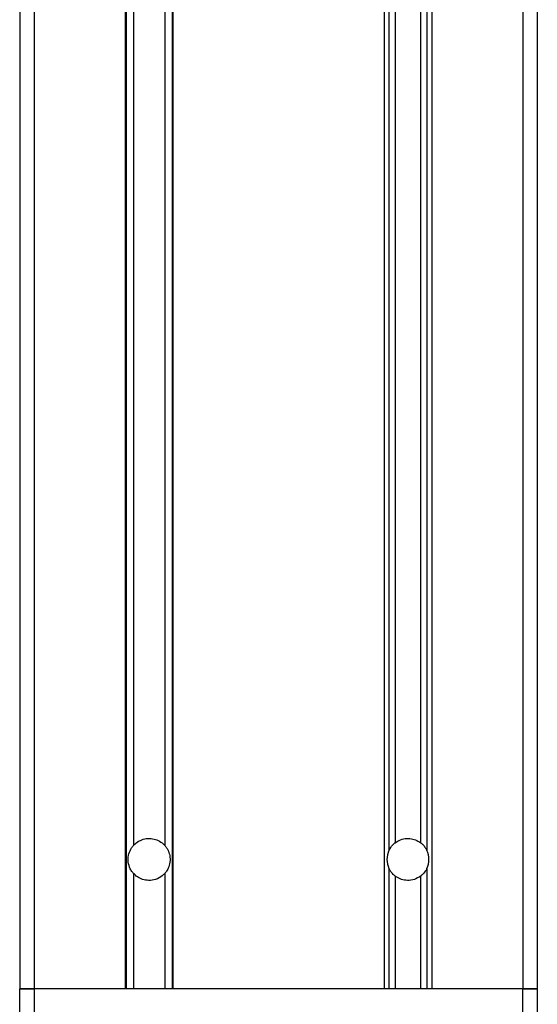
# Model space of a CAD drawing. Header units: millimetres. Extents: x 0 to 420, y 0 to 297.
# Tile 72 of 90: x 344.9 to 349.4, y 201.65 to 210.21. Entities that reach past the tile are written whole.
import ezdxf

# ---------------------------------------------------------------- set-up
doc = ezdxf.new("R2010")
doc.units = ezdxf.units.MM

msp = doc.modelspace()

# ---------------------------------------------------------------- linework, layer by layer
at = {"color": 7, "linetype": 'Continuous', "lineweight": 25}
for p, q in [((344.90343, 223.74329), (344.90343, 201.78329)), ((349.40343, 223.74329), (349.40343, 201.78329)), ((345.02843, 223.41257), (345.02843, 201.78329)), ((349.27843, 223.41257), (349.27843, 201.78329)), ((345.82093, 223.24329), (345.82093, 201.78329)), ((345.82871, 223.24329), (345.82871, 201.78329)), ((345.89248, 223.24329), (345.89248, 203.03005)), ((346.16438, 223.24329), (346.16438, 203.03005)), ((346.22815, 223.24329), (346.22815, 201.78329)), ((346.23593, 223.24329), (346.23593, 201.78329)), ((348.07093, 223.24329), (348.07093, 201.78329)), ((348.11355, 223.24329), (348.11355, 202.98653)), ((348.16838, 223.24329), (348.16838, 203.05388)), ((348.38848, 223.24329), (348.38848, 203.05388)), ((348.44331, 223.24329), (348.44331, 202.98653)), ((348.48593, 223.24329), (348.48593, 201.78329)), ((348.11355, 202.83006), (348.11355, 201.78329)), ((348.44331, 202.83006), (348.44331, 201.78329)), ((345.89248, 202.78654), (345.89248, 201.78329)), ((346.16438, 202.78654), (346.16438, 201.78329)), ((348.16838, 202.7627), (348.16838, 201.78329)), ((348.38848, 202.7627), (348.38848, 201.78329)), ((345.02843, 201.78329), (344.90343, 201.78329)), ((344.90343, 201.18329), (344.90343, 201.78329)), ((344.90343, 201.78329), (345.02843, 201.78329)), ((345.82093, 201.78329), (345.02843, 201.78329)), ((345.02843, 201.78329), (345.02843, 201.18329)), ((349.27843, 201.78329), (345.02843, 201.78329)), ((348.07093, 201.78329), (346.23593, 201.78329)), ((349.27843, 201.78329), (348.48593, 201.78329)), ((349.40343, 201.78329), (349.27843, 201.78329)), ((349.27843, 201.18329), (349.27843, 201.78329)), ((349.27843, 201.78329), (349.40343, 201.78329)), ((349.40343, 201.78329), (349.40343, 201.18329))]:
    msp.add_line(p, q, dxfattribs=at)
for start, end in [(154.615206, 205.384794), (334.615206, 25.384794)]:
    msp.add_arc((348.27843, 202.90829), 0.1825, start, end, dxfattribs=at)
for points, knots in [([(345.89248, 203.03005), (345.89465, 203.03239), (345.91132, 203.05039), (345.94664, 203.07508), (346.00347, 203.0919), (346.05844, 203.09099), (346.10962, 203.07442), (346.14373, 203.05168), (346.16006, 203.03457), (346.16438, 203.03005)], [0, 0, 0, 0, 0.0323328, 0.2488897, 0.4222786, 0.5961204, 0.7603528, 0.936581, 1, 1, 1, 1]), ([(348.16838, 203.05388), (348.17935, 203.06114), (348.20483, 203.07801), (348.25363, 203.09182), (348.30828, 203.0909), (348.35455, 203.07655), (348.37836, 203.06064), (348.38848, 203.05388)], [0, 0, 0, 0, 0.171513, 0.3985297, 0.6261395, 0.8411676, 1, 1, 1, 1]), ([(345.89248, 202.78654), (345.88974, 202.78972), (345.87935, 202.80182), (345.85967, 202.83337), (345.84425, 202.88364), (345.84615, 202.94365), (345.86312, 202.98954), (345.88129, 203.01705), (345.88987, 203.02701), (345.89248, 203.03005)], [0, 0, 0, 0, 0.0492052, 0.1868736, 0.4083703, 0.6349703, 0.84574, 0.9530109, 1, 1, 1, 1]), ([(346.16438, 203.03005), (346.1652, 203.02911), (346.17253, 203.02083), (346.18974, 202.99708), (346.20778, 202.95425), (346.21364, 202.89874), (346.20294, 202.84762), (346.18354, 202.8097), (346.16957, 202.79282), (346.16438, 202.78654)], [0, 0, 0, 0, 0.0147912, 0.1314447, 0.3247316, 0.5320548, 0.7473248, 0.906029, 1, 1, 1, 1]), ([(348.11355, 202.98653), (348.11477, 202.98902), (348.12251, 203.00475), (348.13806, 203.02685), (348.15793, 203.04576), (348.16625, 203.05222), (348.16838, 203.05388)], [0, 0, 0, 0, 0.10020608, 0.6340855, 0.90601036, 1, 1, 1, 1]), ([(348.38848, 203.05388), (348.38871, 203.0537), (348.39504, 203.0489), (348.41002, 203.03585), (348.42931, 203.01293), (348.43878, 202.99506), (348.44331, 202.98653)], [0, 0, 0, 0, 0.01033331, 0.27924472, 0.65575063, 1, 1, 1, 1]), ([(348.16838, 202.7627), (348.16828, 202.76278), (348.16212, 202.76744), (348.14736, 202.78021), (348.12783, 202.80319), (348.11823, 202.82125), (348.11355, 202.83006)], [0, 0, 0, 0, 0.0046611, 0.2716949, 0.6448048, 1, 1, 1, 1]), ([(348.44331, 202.83006), (348.44255, 202.82849), (348.43563, 202.81425), (348.42155, 202.79315), (348.40136, 202.77285), (348.39165, 202.7652), (348.38848, 202.7627)], [0, 0, 0, 0, 0.0630496, 0.5732723, 0.8606645, 1, 1, 1, 1]), ([(346.16438, 202.78654), (346.15754, 202.7796), (346.13549, 202.75726), (346.08858, 202.73202), (346.0268, 202.72265), (345.97125, 202.73249), (345.92589, 202.75416), (345.90321, 202.77613), (345.89248, 202.78654)], [0, 0, 0, 0, 0.0986523, 0.3179998, 0.5136012, 0.6813506, 0.8491653, 1, 1, 1, 1]), ([(348.38848, 202.7627), (348.37127, 202.75206), (348.33721, 202.73098), (348.27665, 202.72283), (348.22123, 202.73238), (348.18709, 202.74905), (348.17099, 202.7608), (348.16838, 202.7627)], [0, 0, 0, 0, 0.2615549, 0.5178629, 0.737675, 0.9575725, 1, 1, 1, 1])]:
    msp.add_open_spline(points, degree=3, knots=knots, dxfattribs=at)

doc.saveas('drawing.dxf')
